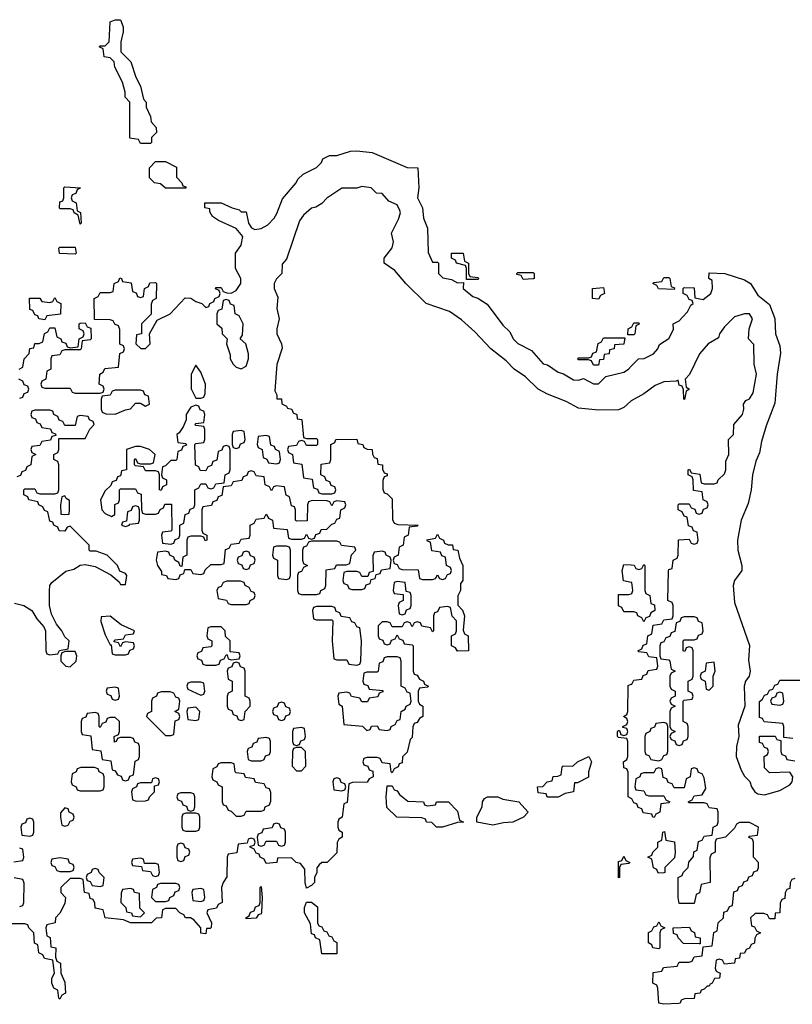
# Model space of a CAD drawing. Header units: inches. Extents: x 2559349 to 2678269, y 915212 to 1023331.
# Tile 29 of 48: x 2627570 to 2630640, y 940046 to 943958. Entities that reach past the tile are written whole.
import ezdxf

# ---------------------------------------------------------------- set-up
doc = ezdxf.new("R2010")
doc.units = ezdxf.units.IN
doc.header["$MEASUREMENT"] = 0
doc.layers.add('C6924', color=7, linetype='Continuous')
doc.layers.add('C6934', color=7, linetype='Continuous')

msp = doc.modelspace()

# ---------------------------------------------------------------- linework, layer by layer
at = {"layer": 'C6924', "color": 6}
for points in [[(2628050, 943466), (2628042, 943482), (2628007.3, 943487.3), (2628008, 943630), (2627988.7, 943650), (2627988.7, 943670), (2627979, 943710), (2627948, 943770), (2627946, 943790), (2627930, 943806), (2627906, 943810), (2627902, 943842), (2627886, 943850), (2627890, 943854), (2627910, 943854), (2627926, 943870), (2627929, 943950), (2627950, 943958), (2627970, 943958), (2627980.7, 943930), (2627981, 943910), (2627971.3, 943870), (2627972, 943830), (2628011.3, 943790), (2628031.3, 943730), (2628050, 943694), (2628062, 943642), (2628072, 943630), (2628072, 943610), (2628090, 943574), (2628092, 943552), (2628112, 943530), (2628114, 943510), (2628094, 943490), (2628094, 943470), (2628090, 943466)], [(2628150, 943288), (2628130, 943306), (2628106, 943310), (2628086, 943330), (2628086, 943370), (2628110, 943394), (2628150, 943394), (2628192.7, 943372.7), (2628192.7, 943332.7), (2628214, 943310), (2628218, 943298), (2628230, 943294), (2628230, 943288)], [(2627810, 943146), (2627802, 943182), (2627786, 943190), (2627782, 943202), (2627770, 943206), (2627730, 943206), (2627728, 943210), (2627730, 943234), (2627742, 943238), (2627746, 943250), (2627746, 943290), (2627750, 943294), (2627812, 943290), (2627798, 943282), (2627792.7, 943267.3), (2627778, 943262), (2627774, 943250), (2627778, 943238), (2627794, 943230), (2627798, 943198), (2627811.6, 943191.6), (2627814, 943150)], [(2627790, 943026), (2627728.4, 943028.4), (2627726, 943050), (2627730, 943054), (2627790, 943054), (2627794, 943030)], [(2629346, 942926), (2629346, 942970), (2629342, 942982), (2629306, 942990), (2629302, 943002), (2629286, 943010), (2629286, 943030), (2629332, 943030), (2629338, 942998), (2629354, 942990), (2629354, 942950), (2629358, 942938), (2629390, 942934), (2629394, 942930), (2629390, 942926)], [(2629570, 942926), (2629562, 942942), (2629546, 942946), (2629546, 942950), (2629550, 942954), (2629610, 942954), (2629614, 942950), (2629614, 942930), (2629610, 942928)], [(2629870, 942848), (2629846, 942850), (2629846, 942890), (2629890, 942894), (2629894, 942870), (2629878, 942862)], [(2627670, 942766), (2627646, 942770), (2627642, 942782), (2627630, 942786), (2627622, 942802), (2627610, 942806), (2627608.7, 942851.3), (2627650, 942852), (2627658, 942838), (2627690, 942834), (2627702, 942838), (2627710, 942854), (2627718, 942838), (2627734, 942830), (2627732, 942788), (2627678, 942782)], [(2628390, 942846), (2628378, 942842), (2628372.7, 942807.3), (2628358, 942802), (2628354, 942790), (2628354, 942750), (2628372.7, 942732.7), (2628374, 942710), (2628394, 942690), (2628392, 942670), (2628406, 942626), (2628406.8, 942610), (2628418, 942590), (2628430, 942578), (2628450, 942571.3), (2628470, 942582), (2628479, 942610), (2628479, 942630), (2628468, 942670), (2628446, 942690), (2628455.3, 942704.7), (2628458, 942750), (2628442, 942782), (2628426, 942790), (2628422, 942822), (2628407.3, 942827.3), (2628402, 942842)], [(2629850, 942586), (2629842, 942602), (2629830, 942606), (2629790, 942606), (2629786, 942610), (2629790, 942614), (2629830, 942614), (2629842, 942618), (2629847.3, 942632.7), (2629862, 942638), (2629868.4, 942671.6), (2629882, 942678), (2629890, 942694), (2629974, 942694), (2629971.1, 942668.9), (2629934, 942666), (2629932, 942650), (2629914, 942646), (2629912, 942630), (2629892.7, 942627.3), (2629890, 942608), (2629874, 942606), (2629870, 942586)], [(2628270, 942586), (2628251.3, 942550), (2628251.1, 942491.1), (2628270, 942454), (2628290, 942454), (2628302, 942458), (2628307.3, 942472.7), (2628308.7, 942510), (2628290, 942558)], [(2628050, 942486), (2627950, 942486), (2627938, 942482), (2627930, 942466), (2627898, 942462), (2627894, 942450), (2627894, 942410), (2627898, 942398), (2627912, 942392), (2627950, 942391), (2627990, 942407.3), (2628010, 942411.3), (2628030, 942434), (2628050, 942434), (2628070, 942422), (2628086, 942430), (2628082, 942462), (2628067.3, 942467.3), (2628062, 942482)], [(2628270, 942426), (2628250, 942418), (2628244.7, 942410), (2628232, 942390), (2628232, 942368), (2628219.6, 942340.4), (2628203.6, 942316.4), (2628194, 942310), (2628198, 942278), (2628230, 942274), (2628232.7, 942267.3), (2628218, 942262), (2628212.7, 942247.3), (2628198, 942242), (2628194, 942210), (2628190, 942206), (2628170, 942206), (2628150, 942186), (2628138, 942182), (2628134, 942150), (2628138, 942138), (2628154, 942130), (2628154, 942110), (2628138, 942102), (2628132.7, 942087.3), (2628126, 942090), (2628126, 942150), (2628122, 942162), (2628110, 942166), (2628070, 942166), (2628062, 942182), (2628030, 942186), (2628026, 942190), (2628026, 942210), (2628030, 942214), (2628038, 942198), (2628050, 942194), (2628090, 942194), (2628102, 942198), (2628108, 942230), (2628086, 942250), (2628050, 942262), (2628030, 942262), (2627994, 942250), (2627994, 942170), (2627974, 942166), (2627970, 942146), (2627958, 942142), (2627952.7, 942127.3), (2627938, 942122), (2627932.7, 942107.3), (2627910, 942086), (2627891, 942050), (2627896, 942010), (2627910, 941996), (2627935.3, 941984.7), (2627948, 941992), (2627948.7, 942031.3), (2627962, 942038), (2627966, 942050), (2627966, 942090), (2627970, 942094), (2628030, 942094), (2628038, 942078), (2628052.7, 942072.7), (2628054, 942010), (2628058, 941998), (2628070, 941994), (2628110, 941994), (2628122, 941998), (2628128, 942012), (2628142, 942018), (2628147.3, 942032.7), (2628172.7, 942032.7), (2628174, 941930), (2628170, 941926), (2628138, 941922), (2628134, 941910), (2628138, 941878), (2628170, 941874), (2628182, 941878), (2628187.3, 941892.7), (2628202, 941898), (2628206, 941910), (2628206, 941950), (2628222, 941958), (2628227.3, 941992.7), (2628242, 941998), (2628247.3, 942012.7), (2628262, 942018), (2628266, 942030), (2628266, 942090), (2628282, 942098), (2628290, 942114), (2628310, 942114), (2628318, 942098), (2628330, 942094), (2628342, 942098), (2628350, 942114), (2628382, 942118), (2628386, 942150), (2628402, 942158), (2628406, 942170), (2628406, 942250), (2628402, 942262), (2628390, 942266), (2628378, 942262), (2628372.7, 942247.3), (2628358, 942242), (2628352.7, 942207.3), (2628338, 942202), (2628332.7, 942187.3), (2628318, 942182), (2628310, 942166), (2628287.3, 942167.3), (2628282, 942182), (2628268.4, 942188.4), (2628266, 942270), (2628270, 942274), (2628302, 942278), (2628306, 942290), (2628306, 942330), (2628302, 942342), (2628270, 942346), (2628266, 942350), (2628270, 942354), (2628302, 942358), (2628306, 942390), (2628302, 942402), (2628287.3, 942407.3), (2628282, 942422)], [(2628450, 942326), (2628418, 942322), (2628414, 942310), (2628414, 942270), (2628418, 942258), (2628430, 942254), (2628442, 942258), (2628447.3, 942272.7), (2628462, 942278), (2628466, 942290), (2628462, 942322)], [(2628550, 942306), (2628518, 942302), (2628514, 942270), (2628518, 942258), (2628534, 942250), (2628538, 942218), (2628552, 942212), (2628558, 942198), (2628590, 942194), (2628602, 942198), (2628606, 942210), (2628602, 942242), (2628586, 942250), (2628582, 942262), (2628567.3, 942267.3), (2628562, 942302)], [(2628490, 942166), (2628478, 942162), (2628472.7, 942147.3), (2628458, 942142), (2628452.7, 942127.3), (2628418, 942122), (2628410, 942106), (2628378, 942102), (2628372.7, 942067.3), (2628358, 942062), (2628352.7, 942047.3), (2628338, 942042), (2628332.7, 942027.3), (2628298, 942022), (2628294, 942010), (2628294, 941930), (2628298, 941918), (2628314, 941910), (2628314, 941890), (2628307.3, 941887.3), (2628302, 941902), (2628290, 941906), (2628250, 941906), (2628238, 941902), (2628234, 941890), (2628234, 941830), (2628218, 941822), (2628214, 941786), (2628207.3, 941787.3), (2628202, 941802), (2628186, 941810), (2628182, 941822), (2628166, 941830), (2628162, 941842), (2628150, 941846), (2628118, 941842), (2628112, 941810), (2628118, 941790), (2628134, 941766), (2628134, 941754), (2628154, 941750), (2628158, 941738), (2628190, 941734), (2628202, 941738), (2628207.3, 941752.7), (2628222, 941758), (2628226, 941774), (2628250, 941774), (2628258, 941758), (2628290, 941754), (2628302, 941758), (2628307.3, 941772.7), (2628330, 941794), (2628370, 941794), (2628382, 941798), (2628387.3, 941852.7), (2628402, 941858), (2628410, 941874), (2628442, 941878), (2628450, 941894), (2628482, 941898), (2628486, 941910), (2628486, 941950), (2628502, 941958), (2628510, 941974), (2628542, 941978), (2628550, 941994), (2628558, 941978), (2628574, 941970), (2628578, 941938), (2628632.7, 941932.7), (2628638, 941898), (2628650, 941894), (2628690, 941894), (2628702, 941898), (2628710, 941914), (2628718, 941898), (2628730, 941894), (2628742, 941898), (2628747.3, 941912.7), (2628762, 941918), (2628767.3, 941932.7), (2628790, 941934), (2628810, 941954), (2628822, 941958), (2628830, 941974), (2628842, 941978), (2628846, 942010), (2628862, 942018), (2628866, 942030), (2628862, 942042), (2628830, 942046), (2628818, 942042), (2628810, 942026), (2628802, 942042), (2628790, 942046), (2628732.7, 942047.3), (2628718, 942042), (2628714, 942030), (2628712.7, 941967.3), (2628670, 941966), (2628666, 941970), (2628666, 942010), (2628662, 942022), (2628650, 942026), (2628642, 942062), (2628628.7, 942068.7), (2628622, 942102), (2628590, 942106), (2628578, 942102), (2628570, 942086), (2628562, 942102), (2628546, 942110), (2628542, 942142), (2628510, 942146), (2628502, 942162)], [(2627750, 942066), (2627738, 942062), (2627732, 942030), (2627734, 941994), (2627750, 941992), (2627766, 941994), (2627768, 942010), (2627767.3, 942047.3), (2627755.3, 942055.3)], [(2628030, 942026), (2628018, 942022), (2628012.7, 942007.3), (2627998, 942002), (2627994, 941966), (2627978, 941962), (2627974, 941950), (2627990, 941944.7), (2628006, 941950), (2628006, 941954), (2628042, 941958), (2628046, 941970), (2628046, 942010), (2628042, 942022)], [(2628630, 941866), (2628590, 941866), (2628578, 941862), (2628574, 941830), (2628578, 941818), (2628594, 941810), (2628594, 941750), (2628598, 941738), (2628630, 941734), (2628642, 941738), (2628646, 941750), (2628646, 941850), (2628642, 941862)], [(2628830, 941886), (2628730, 941886), (2628718, 941882), (2628710, 941866), (2628698, 941862), (2628694, 941850), (2628694, 941810), (2628698, 941798), (2628714, 941790), (2628698, 941782), (2628690, 941766), (2628678, 941762), (2628674, 941750), (2628674, 941690), (2628678, 941678), (2628690, 941674), (2628750, 941674), (2628762, 941678), (2628766, 941690), (2628782, 941698), (2628786, 941710), (2628787.3, 941772.7), (2628822, 941778), (2628828.4, 941791.6), (2628867.3, 941792.7), (2628882, 941798), (2628888, 941832), (2628906, 941850), (2628902, 941862), (2628848.4, 941868.4), (2628842, 941882)], [(2628470, 941846), (2628458, 941842), (2628452.7, 941827.3), (2628438, 941822), (2628434, 941810), (2628438, 941798), (2628452.7, 941792.7), (2628458, 941778), (2628470, 941774), (2628482, 941778), (2628487.3, 941792.7), (2628502, 941798), (2628506, 941810), (2628502, 941822), (2628487.3, 941827.3), (2628482, 941842)], [(2629010, 941846), (2628978, 941842), (2628972.7, 941827.3), (2628974, 941766), (2628958, 941762), (2628954, 941746), (2628930, 941746), (2628922, 941762), (2628910, 941766), (2628870, 941766), (2628858, 941762), (2628854, 941730), (2628858, 941718), (2628872.7, 941712.7), (2628878, 941698), (2628890, 941694), (2628930, 941694), (2628942, 941698), (2628947.3, 941712.7), (2628962, 941718), (2628966, 941734), (2628982, 941738), (2628986, 941754), (2629002, 941758), (2629007.3, 941772.7), (2629042, 941778), (2629046, 941810), (2629042, 941822), (2629026, 941830), (2629022, 941842)], [(2628447.3, 941727.3), (2628392.7, 941727.3), (2628378, 941722), (2628370, 941706), (2628358, 941702), (2628354, 941690), (2628358, 941658), (2628391.6, 941651.6), (2628398, 941638), (2628410, 941634), (2628470, 941634), (2628482, 941638), (2628486, 941650), (2628502, 941658), (2628506, 941670), (2628502, 941682), (2628490, 941686), (2628482, 941702), (2628466, 941710), (2628462, 941722)], [(2629070, 941726), (2629058, 941722), (2629054, 941690), (2629058, 941678), (2629094, 941674), (2629094, 941650), (2629078, 941642), (2629074, 941630), (2629078, 941598), (2629090, 941594), (2629102, 941598), (2629107.3, 941612.7), (2629122, 941618), (2629126, 941630), (2629126, 941670), (2629122, 941682), (2629106, 941686), (2629102, 941722)], [(2628810, 941626), (2628750, 941626), (2628738, 941622), (2628734, 941610), (2628738, 941578), (2628750, 941574), (2628810, 941574), (2628814, 941570), (2628812, 941490), (2628818, 941418), (2628830, 941414), (2628870, 941414), (2628878, 941398), (2628910, 941394), (2628922, 941398), (2628926, 941410), (2628928, 941490), (2628922, 941542), (2628910, 941546), (2628902, 941562), (2628890, 941566), (2628882, 941582), (2628847.3, 941587.3), (2628842, 941602), (2628827.3, 941607.3), (2628822, 941622)], [(2627930, 941588.7), (2627894, 941586), (2627892.7, 941567.3), (2627910, 941514), (2627930, 941474), (2627934, 941474), (2627938, 941438), (2627950, 941434), (2627990, 941434), (2628002, 941438), (2628007.3, 941452.7), (2628022, 941458), (2628026, 941470), (2628022, 941482), (2627990, 941486), (2627978, 941482), (2627970, 941466), (2627962, 941482), (2627946, 941486), (2627946, 941490), (2627950, 941494), (2627982, 941498), (2627990, 941514), (2628022, 941518), (2628026, 941530), (2627973.2, 941553.2)], [(2628370, 941546), (2628330, 941546), (2628318, 941542), (2628314, 941510), (2628318, 941498), (2628334, 941490), (2628334, 941470), (2628330, 941466), (2628298, 941462), (2628292.7, 941447.3), (2628278, 941442), (2628274, 941430), (2628278, 941418), (2628292.7, 941412.7), (2628298, 941398), (2628310, 941394), (2628350, 941394), (2628362, 941398), (2628367.3, 941412.7), (2628382, 941418), (2628390, 941434), (2628394, 941434), (2628398, 941418), (2628410, 941414), (2628442, 941418), (2628446, 941430), (2628442, 941442), (2628406, 941446), (2628406, 941490), (2628387.3, 941507.3), (2628386, 941530)], [(2627790, 941448), (2627752, 941448), (2627738, 941442), (2627734, 941430), (2627734, 941410), (2627754, 941390), (2627770, 941387.3), (2627794, 941410), (2627797.2, 941430)], [(2629070, 941426), (2629030, 941426), (2629018, 941422), (2629012.7, 941407.3), (2628998, 941402), (2628994, 941370), (2628990, 941366), (2628950, 941366), (2628938, 941362), (2628934, 941330), (2628938, 941318), (2628952.7, 941312.7), (2628958, 941298), (2629012.7, 941292.7), (2629012.7, 941287.3), (2628998, 941282), (2628992.7, 941267.3), (2628958, 941262), (2628951.6, 941248.4), (2628930, 941248), (2628922, 941262), (2628888.4, 941268.4), (2628882, 941282), (2628870, 941286), (2628838, 941282), (2628834, 941270), (2628838, 941238), (2628852, 941230), (2628858, 941158), (2628931.6, 941151.6), (2628950, 941134), (2628962, 941138), (2628968.4, 941151.6), (2628990, 941152), (2628998, 941138), (2629030, 941134), (2629042, 941138), (2629046, 941150), (2629062, 941158), (2629070, 941174), (2629082, 941178), (2629086, 941210), (2629102, 941218), (2629106, 941230), (2629122, 941238), (2629126, 941250), (2629122, 941282), (2629110, 941286), (2629102, 941302), (2629086, 941310), (2629086, 941410), (2629082, 941422)], [(2628430, 941406), (2628418, 941402), (2628412.7, 941387.3), (2628398, 941382), (2628394, 941370), (2628398, 941338), (2628414, 941330), (2628414, 941290), (2628398, 941282), (2628394, 941270), (2628394, 941230), (2628398, 941218), (2628412.7, 941212.7), (2628418, 941198), (2628432.7, 941192.7), (2628438, 941178), (2628450, 941174), (2628462, 941178), (2628466, 941210), (2628486, 941230), (2628486, 941250), (2628482, 941262), (2628466, 941270), (2628466, 941370), (2628462, 941382), (2628447.3, 941387.3), (2628442, 941402)], [(2627950, 941306), (2627918, 941302), (2627914, 941290), (2627918, 941278), (2627932.7, 941272.7), (2627938, 941258), (2627950, 941254), (2627962, 941258), (2627966, 941270), (2627962, 941302)], [(2628290, 941326), (2628250, 941326), (2628238, 941322), (2628234, 941310), (2628238, 941298), (2628290, 941274), (2628302, 941278), (2628306, 941290), (2628302, 941322)], [(2628167.3, 941287.3), (2628132.7, 941287.3), (2628118, 941282), (2628114, 941270), (2628098, 941262), (2628094, 941250), (2628094, 941210), (2628078, 941202), (2628074, 941190), (2628150, 941114), (2628170, 941114), (2628182, 941118), (2628188, 941172), (2628202, 941178), (2628206, 941190), (2628202, 941202), (2628186, 941210), (2628202, 941218), (2628206, 941250), (2628202, 941262), (2628190, 941266), (2628182, 941282)], [(2628610, 941246), (2628598, 941242), (2628592.7, 941227.3), (2628578, 941222), (2628574, 941210), (2628578, 941198), (2628592.7, 941192.7), (2628598, 941178), (2628610, 941174), (2628622, 941178), (2628627.3, 941192.7), (2628642, 941198), (2628646, 941210), (2628642, 941222), (2628627.3, 941227.3), (2628622, 941242)], [(2627870, 941206), (2627838, 941202), (2627832.7, 941187.3), (2627818, 941182), (2627814, 941170), (2627814, 941130), (2627818, 941118), (2627852.7, 941112.7), (2627858, 941058), (2627892.7, 941052.7), (2627898, 941018), (2627932.7, 941012.7), (2627938, 940978), (2627950, 940974), (2627958, 940958), (2627972.7, 940952.7), (2627978, 940938), (2627990, 940934), (2628002, 940938), (2628007.3, 940952.7), (2628022, 940958), (2628028.4, 941011.6), (2628042, 941018), (2628046, 941030), (2628046, 941070), (2628042, 941082), (2628027.3, 941087.3), (2628022, 941102), (2628010, 941106), (2627970, 941106), (2627958, 941102), (2627954, 941090), (2627947.3, 941087.3), (2627946, 941110), (2627962, 941118), (2627966, 941130), (2627966, 941170), (2627950, 941186), (2627930, 941186), (2627918, 941182), (2627912.7, 941167.3), (2627898, 941162), (2627890, 941146), (2627886, 941150), (2627886, 941190), (2627882, 941202)], [(2628270, 941226), (2628238, 941222), (2628234, 941210), (2628238, 941178), (2628270, 941174), (2628282, 941178), (2628286, 941210)], [(2628690, 941146), (2628658, 941142), (2628654, 941130), (2628654, 941090), (2628658, 941078), (2628670, 941074), (2628682, 941078), (2628687.3, 941092.7), (2628702, 941098), (2628706, 941110), (2628702, 941142)], [(2628550, 941106), (2628518, 941102), (2628512.7, 941087.3), (2628498, 941082), (2628492.7, 941067.3), (2628478, 941062), (2628474, 941050), (2628478, 941018), (2628490, 941014), (2628530, 941014), (2628542, 941018), (2628547.3, 941032.7), (2628562, 941038), (2628566, 941050), (2628566, 941090), (2628562, 941102)], [(2628690, 941066), (2628670, 941066), (2628658, 941062), (2628654, 941050), (2628652.7, 940992.7), (2628670, 940974), (2628690, 940974), (2628707.3, 940992.7), (2628706, 941050)], [(2628410, 941006), (2628370, 941006), (2628358, 941002), (2628354, 940990), (2628338, 940982), (2628334, 940950), (2628338, 940938), (2628354, 940930), (2628358, 940918), (2628374, 940910), (2628374, 940850), (2628378, 940838), (2628390, 940834), (2628398, 940818), (2628410, 940814), (2628430, 940794), (2628450, 940794), (2628462, 940798), (2628470, 940814), (2628530, 940814), (2628542, 940818), (2628546, 940830), (2628562, 940838), (2628567.3, 940852.7), (2628567.3, 940887.3), (2628562, 940902), (2628550, 940906), (2628542, 940922), (2628507.3, 940927.3), (2628502, 940942), (2628467.3, 940947.3), (2628462, 940962), (2628430, 940966), (2628426, 940970), (2628422, 941002)], [(2629669.2, 940869.2), (2629666, 940870), (2629662, 940882), (2629630, 940886), (2629628, 940910), (2629648.4, 940911.6), (2629666, 940930), (2629686, 940934), (2629690, 940951.3), (2629708, 940952), (2629722, 940958), (2629726, 940990), (2629730, 940994), (2629767.3, 940992.7), (2629786, 941010), (2629831.3, 941030), (2629842, 941010), (2629830.7, 940969.3), (2629830, 940949), (2629786, 940926), (2629774, 940926), (2629770.4, 940889.6), (2629736.9, 940883.1), (2629710, 940869.5)], [(2627867.3, 940987.3), (2627812.7, 940987.3), (2627798, 940982), (2627794, 940970), (2627778, 940962), (2627774, 940930), (2627778, 940918), (2627794, 940910), (2627798, 940898), (2627810, 940894), (2627890, 940894), (2627902, 940898), (2627906, 940910), (2627906, 940950), (2627902, 940962), (2627886, 940970), (2627882, 940982)], [(2628110, 940946), (2628098, 940942), (2628094, 940926), (2628050, 940926), (2628038, 940922), (2628034, 940910), (2628018, 940902), (2628014, 940890), (2628018, 940858), (2628032.7, 940852.7), (2628070, 940854), (2628082, 940858), (2628086, 940870), (2628106, 940890), (2628106, 940914), (2628122, 940918), (2628126, 940930), (2628122, 940942)], [(2628830, 940946), (2628818, 940942), (2628814, 940930), (2628818, 940898), (2628850, 940894), (2628862, 940898), (2628866, 940910), (2628862, 940922), (2628847.3, 940927.3), (2628842, 940942)], [(2628250, 940886), (2628210, 940886), (2628198, 940882), (2628194, 940870), (2628198, 940858), (2628212.7, 940852.7), (2628218, 940838), (2628232.7, 940832.7), (2628238, 940818), (2628250, 940814), (2628262, 940818), (2628266, 940830), (2628266, 940870), (2628262, 940882)], [(2629190, 940834), (2629222, 940838), (2629226, 940850), (2629274, 940850), (2629310, 940814), (2629318, 940778), (2629334, 940770), (2629310, 940769), (2629250, 940749.7), (2629226, 940750), (2629208, 940768), (2629186, 940770), (2629182, 940782), (2629167.3, 940787.3), (2629069.1, 940789.1), (2629028.4, 940828.4), (2629026, 940870), (2629030, 940914), (2629050, 940914), (2629058, 940898), (2629070, 940894), (2629079.6, 940879.6), (2629112.7, 940852.7), (2629174, 940850), (2629178, 940838)], [(2629450, 940757.2), (2629386, 940770), (2629386, 940790), (2629408, 940830), (2629408.9, 940851.1), (2629416.4, 940863.6), (2629429.5, 940870.5), (2629470, 940870.4), (2629490, 940861), (2629554, 940850), (2629591, 940810), (2629572, 940790), (2629530, 940769.7), (2629492.7, 940767.3)], [(2627750, 940826), (2627732.7, 940807.3), (2627732, 940790), (2627738, 940758), (2627750, 940754), (2627762, 940758), (2627770, 940774), (2627782, 940778), (2627786, 940790), (2627782, 940802), (2627766, 940810), (2627762, 940822)], [(2628270, 940806), (2628230, 940806), (2628218, 940802), (2628214, 940790), (2628214, 940750), (2628218, 940738), (2628230, 940734), (2628270, 940734), (2628282, 940738), (2628286, 940750), (2628286, 940790), (2628282, 940802)], [(2627610, 940786), (2627598, 940782), (2627592.7, 940767.3), (2627578, 940762), (2627574, 940750), (2627578, 940718), (2627610, 940714), (2627622, 940718), (2627626, 940730), (2627626, 940770), (2627622, 940782)], [(2628590, 940766), (2628578, 940762), (2628572.7, 940747.3), (2628538, 940742), (2628532.7, 940727.3), (2628518, 940722), (2628514, 940710), (2628518, 940678), (2628530, 940674), (2628542, 940678), (2628550, 940694), (2628590, 940694), (2628598, 940678), (2628610, 940674), (2628622, 940678), (2628626, 940690), (2628626, 940730), (2628622, 940742), (2628607.3, 940747.3), (2628602, 940762)], [(2628210, 940686), (2628198, 940682), (2628194, 940670), (2628194, 940630), (2628198, 940618), (2628210, 940614), (2628222, 940618), (2628227.3, 940632.7), (2628242, 940638), (2628246, 940650), (2628242, 940662), (2628227.3, 940667.3), (2628222, 940682)], [(2627730, 940628), (2627698, 940622), (2627694, 940610), (2627698, 940598), (2627710, 940594), (2627718, 940578), (2627730, 940574), (2627770, 940574), (2627782, 940578), (2627786, 940590), (2627782, 940602), (2627767.3, 940607.3), (2627762, 940622)], [(2628050, 940626), (2628018, 940622), (2628014, 940610), (2628018, 940598), (2628054, 940594), (2628058, 940578), (2628090, 940574), (2628098, 940558), (2628110, 940554), (2628122, 940558), (2628126, 940570), (2628122, 940602), (2628110, 940606), (2628066, 940606), (2628062, 940622)], [(2629950, 940548.7), (2629950, 940614), (2629962, 940618), (2629970, 940634), (2629978, 940618), (2629994, 940610), (2629990, 940606), (2629958, 940602), (2629954, 940590), (2629954, 940550)], [(2627870, 940586), (2627858, 940582), (2627854, 940570), (2627838, 940562), (2627834, 940550), (2627838, 940538), (2627850, 940534), (2627858, 940518), (2627890, 940514), (2627902, 940518), (2627906, 940550), (2627886, 940570), (2627882, 940582)], [(2628190, 940526), (2628130, 940526), (2628118, 940522), (2628114, 940510), (2628098, 940502), (2628094, 940470), (2628110, 940454), (2628150, 940454), (2628162, 940458), (2628166, 940470), (2628182, 940478), (2628187.3, 940492.7), (2628202, 940498), (2628206, 940510), (2628202, 940522)], [(2628010, 940506), (2627978, 940502), (2627972.7, 940487.3), (2627972, 940450), (2627992, 940430), (2627994, 940414), (2628014, 940410), (2628018, 940398), (2628050, 940394), (2628066, 940410), (2628048, 940428), (2628046, 940486), (2628026, 940490), (2628022, 940502)], [(2628290, 940506), (2628258, 940502), (2628254, 940490), (2628258, 940458), (2628290, 940454), (2628302, 940458), (2628306, 940470), (2628302, 940502)], [(2628470, 940386), (2628468, 940390), (2628482, 940398), (2628487.3, 940412.7), (2628502, 940418), (2628507.3, 940432.7), (2628522, 940438), (2628526, 940450), (2628526, 940510), (2628530, 940514), (2628534, 940470), (2628531.3, 940411.3), (2628530, 940406), (2628518, 940402), (2628510, 940388.7)], [(2628770, 940246), (2628762, 940302), (2628746, 940310), (2628742, 940322), (2628730, 940326), (2628726, 940366), (2628701.2, 940410), (2628701.2, 940430), (2628710, 940451.3), (2628730, 940452), (2628752.7, 940432.7), (2628754, 940370), (2628758, 940358), (2628770, 940354), (2628778, 940338), (2628790, 940334), (2628798, 940318), (2628810, 940314), (2628818, 940298), (2628830, 940291.3), (2628830, 940246)]]:
    msp.add_lwpolyline(points, close=True, dxfattribs=at)
for points in [[(2627568, 942570), (2627582, 942578), (2627588, 942610), (2627608, 942632), (2627610, 942652), (2627626, 942654), (2627630, 942671.3), (2627648, 942672), (2627662, 942678), (2627668.7, 942711.3), (2627682, 942718), (2627690, 942734), (2627710, 942734), (2627718, 942698), (2627734, 942690), (2627738, 942678), (2627752.7, 942672.7), (2627758, 942658), (2627770, 942654), (2627802, 942658), (2627806, 942690), (2627822, 942698), (2627826, 942710), (2627822, 942722), (2627806, 942730), (2627806, 942750), (2627810, 942752), (2627830, 942754), (2627838, 942738), (2627852.7, 942732.7), (2627854, 942690), (2627850, 942686), (2627818, 942682), (2627814, 942650), (2627810, 942646), (2627750, 942646), (2627738, 942642), (2627730, 942626), (2627698, 942622), (2627694, 942610), (2627694, 942570), (2627678, 942562), (2627674, 942530), (2627658, 942522), (2627654, 942510), (2627658, 942498), (2627670, 942494), (2627770, 942494), (2627778, 942478), (2627790, 942474), (2627890, 942474), (2627902, 942478), (2627906, 942490), (2627902, 942502), (2627886, 942510), (2627888, 942550), (2627902, 942558), (2627908.4, 942571.6), (2627962, 942578), (2627968.4, 942631.6), (2627982, 942638), (2627986, 942650), (2627982, 942662), (2627968.4, 942668.4), (2627967.3, 942727.3), (2627962, 942742), (2627948, 942748), (2627942, 942762), (2627930, 942766), (2627867.3, 942767.3), (2627866, 942850), (2627882, 942858), (2627890, 942874), (2627930, 942874), (2627942, 942878), (2627946, 942910), (2627962, 942918), (2627967.3, 942932.7), (2627974, 942930), (2627978, 942918), (2628012.7, 942912.7), (2628018, 942878), (2628032.7, 942872.7), (2628038, 942858), (2628050, 942854), (2628062, 942858), (2628066, 942890), (2628082, 942898), (2628087.3, 942912.7), (2628110, 942914), (2628114, 942910), (2628112, 942850), (2628098, 942842), (2628092.7, 942827.3), (2628092, 942788), (2628054, 942750), (2628054, 942710), (2628034, 942706), (2628032, 942670), (2628051.6, 942651.6), (2628070, 942651.3), (2628088.7, 942670), (2628086, 942710), (2628116.4, 942763.6), (2628168, 942790), (2628227.3, 942852.7), (2628250, 942852), (2628270, 942838), (2628294, 942830), (2628310, 942814), (2628322, 942818), (2628326, 942830), (2628342, 942838), (2628346, 942850), (2628362, 942858), (2628366, 942870), (2628362, 942882), (2628348.4, 942888.4), (2628350, 942894), (2628370, 942894), (2628378, 942878), (2628392.7, 942872.7), (2628410, 942872), (2628430, 942882), (2628449.3, 942910), (2628449.3, 942930), (2628428, 942970), (2628428, 943030), (2628450, 943062), (2628456.5, 943096.5), (2628430, 943128.7), (2628360.4, 943160.4), (2628336.4, 943176.4), (2628326, 943194), (2628326, 943206), (2628306, 943210), (2628306, 943230), (2628370.9, 943230.9), (2628414, 943210), (2628442, 943202), (2628450, 943194), (2628470, 943194), (2628478.8, 943150), (2628490.5, 943130.5), (2628504.1, 943124.1), (2628530, 943128.2), (2628556.4, 943143.6), (2628581.6, 943170), (2628592.3, 943187.7), (2628613.8, 943246.2), (2628669, 943310), (2628675.5, 943324.5), (2628696, 943344), (2628750, 943371.3), (2628768.7, 943390), (2628774.6, 943405.4), (2628801.2, 943418.8), (2628830, 943418.8), (2628884.7, 943435.3), (2628910, 943437.3), (2628970.6, 943430.6), (2629110, 943371.3), (2629152, 943370), (2629156, 943290), (2629150.8, 943250), (2629170.8, 943210), (2629174, 943170), (2629191, 943130), (2629192.7, 943032.7), (2629210, 942994), (2629230, 942994), (2629234, 942990), (2629234, 942950), (2629252, 942932), (2629286.4, 942926.4), (2629310, 942912), (2629334, 942914), (2629332, 942890), (2629370, 942858), (2629391, 942851), (2629427.5, 942827.5), (2629490, 942744.7), (2629517.3, 942717.3), (2629531.3, 942690), (2629550, 942671.3), (2629604, 942644), (2629650, 942591.3), (2629666.8, 942586.8), (2629710, 942558), (2629730.8, 942550.8), (2629770, 942526.8), (2629790, 942526), (2629810, 942532), (2629850, 942511.3), (2629870, 942511.3), (2629899.3, 942540.7), (2629970, 942558), (2629989.2, 942570), (2630000, 942581)], [(2630000, 942443.5), (2629997.8, 942442.3), (2629970, 942416.9), (2629950, 942408), (2629870, 942406), (2629790, 942415.1), (2629741.4, 942441.4), (2629667.6, 942470), (2629629.8, 942490), (2629579.5, 942539.5), (2629534.7, 942570), (2629502.4, 942602.4), (2629441.7, 942650), (2629378.3, 942718.3), (2629325.1, 942765.1), (2629278.5, 942798.5), (2629184.7, 942830), (2629103.9, 942910), (2629061, 942961), (2629018, 942990), (2629018, 943010), (2629050, 943052), (2629055.1, 943075.1), (2629048, 943110), (2629074.8, 943165.2), (2629082.7, 943190), (2629080.2, 943200.2), (2629070, 943222), (2629037.2, 943237.2), (2629010, 943268), (2628988.4, 943268.4), (2628966, 943290), (2628930, 943295.3), (2628910, 943288), (2628850, 943289), (2628790, 943248.7), (2628770, 943228), (2628746.8, 943213.2), (2628730, 943209.2), (2628698, 943182), (2628681.8, 943158.2), (2628630, 943006), (2628612.7, 942987.3), (2628611.3, 942950), (2628590, 942928), (2628581, 942910), (2628581, 942890), (2628595.3, 942855.3), (2628591.3, 942810), (2628601, 942770), (2628591.3, 942730), (2628591.3, 942710), (2628610.6, 942670.6), (2628612.8, 942652.8), (2628591.8, 942588.2), (2628583.6, 942483.6), (2628592, 942468), (2628592, 942452), (2628610, 942451), (2628611.1, 942431.1), (2628630, 942422), (2628634.4, 942414.4), (2628650.8, 942410), (2628656, 942396), (2628671, 942390), (2628672, 942372), (2628691, 942370), (2628698, 942298), (2628710, 942294), (2628750, 942294), (2628754, 942290), (2628754, 942270), (2628750, 942266), (2628710, 942266), (2628702, 942282), (2628690, 942286), (2628678, 942282), (2628670, 942266), (2628638, 942262), (2628634, 942250), (2628638, 942238), (2628654, 942230), (2628658, 942198), (2628691.6, 942191.6), (2628698, 942138), (2628732.7, 942132.7), (2628738, 942098), (2628752.7, 942092.7), (2628758, 942078), (2628770, 942074), (2628810, 942074), (2628822, 942078), (2628826, 942090), (2628822, 942102), (2628807.3, 942107.3), (2628802, 942122), (2628787.3, 942127.3), (2628782, 942142), (2628766, 942150), (2628768, 942192), (2628802, 942198), (2628806, 942210), (2628806, 942270), (2628822, 942278), (2628826, 942290), (2628910, 942290.8), (2628914, 942274), (2628934, 942270), (2628938, 942258), (2628951.3, 942251.3), (2628970.8, 942250), (2628971.3, 942231.3), (2628978, 942218), (2628990, 942214), (2628992.7, 942192.7), (2629011.3, 942190), (2629012, 942172), (2629018, 942158), (2629030, 942154), (2629030, 942146), (2629018, 942142), (2629012.7, 942127.3), (2629012.7, 942092.7), (2629018, 942078), (2629030, 942074), (2629050, 942054), (2629052, 941972), (2629058, 941958), (2629072.7, 941952.7), (2629154, 941950), (2629150, 941946), (2629118, 941942), (2629114, 941910), (2629098, 941902), (2629094, 941870), (2629078, 941862), (2629074, 941830), (2629058, 941822), (2629054, 941810), (2629058, 941798), (2629070, 941794), (2629078, 941778), (2629090, 941774), (2629152.7, 941772.7), (2629158, 941738), (2629170, 941734), (2629210, 941734), (2629222, 941738), (2629230, 941752), (2629238, 941738), (2629250, 941734), (2629262, 941738), (2629270, 941754), (2629282, 941758), (2629286, 941770), (2629282, 941782), (2629266, 941790), (2629262, 941822), (2629247.3, 941827.3), (2629242, 941842), (2629207.3, 941847.3), (2629202, 941882), (2629190, 941886), (2629188, 941892), (2629222, 941898), (2629230, 941914), (2629238, 941898), (2629254, 941890), (2629258, 941878), (2629272, 941872), (2629290, 941871.3), (2629292.7, 941852.7), (2629310.7, 941850), (2629318, 941818), (2629330.6, 941789.4), (2629330.6, 941730), (2629322, 941718), (2629322, 941690), (2629311.6, 941668.4), (2629311.6, 941631.6), (2629330, 941612), (2629338, 941590), (2629332.7, 941532.7), (2629338, 941518), (2629352, 941510), (2629354, 941450), (2629310, 941448.7), (2629302, 941462), (2629286, 941470), (2629286, 941510), (2629302, 941518), (2629306, 941530), (2629306, 941570), (2629288.4, 941588.4), (2629282, 941622), (2629270, 941626), (2629238, 941622), (2629230, 941606), (2629218, 941602), (2629214, 941590), (2629214, 941530), (2629210, 941526), (2629202, 941542), (2629168.4, 941548.4), (2629162, 941562), (2629150, 941566), (2629138, 941562), (2629130, 941546), (2629122, 941562), (2629110, 941566), (2629098, 941562), (2629090, 941546), (2629050, 941546), (2629042, 941562), (2629030, 941566), (2629010, 941566), (2628994, 941550), (2628994, 941510), (2628998, 941498), (2629012.7, 941492.7), (2629018, 941478), (2629030, 941474), (2629042, 941478), (2629047.3, 941492.7), (2629062, 941498), (2629070, 941514), (2629078, 941498), (2629092.7, 941492.7), (2629098, 941478), (2629130, 941474), (2629134, 941470), (2629134, 941370), (2629138, 941358), (2629150, 941354), (2629158, 941338), (2629174, 941330), (2629178, 941318), (2629194, 941310), (2629190, 941306), (2629158, 941302), (2629154, 941290), (2629154, 941250), (2629158, 941238), (2629172, 941230), (2629171.3, 941190), (2629158, 941182), (2629150, 941166), (2629138, 941162), (2629132, 941148), (2629130, 941106), (2629122, 941098), (2629110, 941048), (2629091.3, 941028.7), (2629090, 941006), (2629078, 941002), (2629074, 940990), (2629058, 940982), (2629050, 940966), (2629046, 940970), (2629042, 941002), (2629010, 941006), (2629002, 941022), (2628990, 941026), (2628950, 941026), (2628938, 941022), (2628934, 941010), (2628938, 940998), (2628952.7, 940992.7), (2628958, 940978), (2628972.7, 940972.7), (2628974, 940950), (2628958, 940942), (2628951.1, 940928.9), (2628892.7, 940927.3), (2628878, 940922), (2628871.6, 940848.4), (2628858, 940842), (2628852, 940790), (2628838, 940782), (2628834, 940770), (2628834, 940750), (2628838, 940738), (2628852, 940730), (2628852, 940710), (2628838, 940702), (2628831.6, 940688.4), (2628830, 940648), (2628792, 940610), (2628771.1, 940608.9), (2628759.6, 940600.4), (2628751.3, 940588.7), (2628750.9, 940569.1), (2628742, 940550), (2628742, 940530), (2628730, 940518), (2628710, 940508), (2628704.5, 940530), (2628703.1, 940583.1), (2628685.2, 940605.2), (2628668, 940610), (2628650, 940628), (2628594, 940626), (2628592, 940610), (2628550, 940606), (2628542, 940622), (2628526, 940630), (2628522, 940642), (2628510, 940646), (2628502, 940662), (2628486, 940670), (2628486, 940674), (2628502, 940678), (2628506, 940690), (2628502, 940702), (2628490, 940706), (2628478, 940702), (2628474, 940686), (2628438, 940682), (2628432.7, 940647.3), (2628398, 940642), (2628394, 940630), (2628392.7, 940552.7), (2628378, 940530), (2628372, 940510), (2628374, 940450), (2628358, 940442), (2628351.6, 940428.4), (2628318, 940422), (2628314, 940410), (2628332, 940370), (2628331.3, 940351.3), (2628327.3, 940347.3), (2628312.7, 940347.3), (2628310, 940326), (2628290, 940328), (2628289.2, 940349.2), (2628262, 940382), (2628249.3, 940389.3), (2628228.7, 940390), (2628222, 940402), (2628206, 940410), (2628190, 940426), (2628150, 940426), (2628138, 940422), (2628134, 940390), (2628112, 940388), (2628094, 940370), (2628010, 940369.4), (2627982, 940382), (2627910, 940389.4), (2627902, 940422), (2627870, 940428), (2627868.4, 940448.4), (2627862, 940462), (2627850, 940466), (2627846, 940486), (2627828, 940490), (2627822, 940542), (2627810, 940546), (2627770, 940546), (2627734, 940510), (2627734, 940490), (2627752, 940470), (2627750, 940446), (2627730, 940408), (2627712, 940390), (2627710.9, 940369.1), (2627678, 940362), (2627674, 940350), (2627678, 940318), (2627691.1, 940311.1), (2627694, 940274), (2627714, 940270), (2627712.7, 940232.7), (2627718, 940218), (2627732, 940210), (2627734, 940170), (2627750, 940134), (2627752, 940090), (2627738, 940082), (2627730, 940066), (2627726, 940070), (2627722, 940102), (2627706, 940110), (2627698, 940130), (2627698, 940150), (2627708, 940170), (2627702, 940222), (2627668.4, 940228.4), (2627662, 940242), (2627646, 940250), (2627642, 940282), (2627628.4, 940288.4), (2627626, 940330), (2627606, 940350), (2627602, 940362), (2627590, 940366), (2627490, 940366)], [(2630000, 942706), (2629986, 942706), (2629988, 942730), (2630000, 942736.9)], [(2627570, 942454), (2627582, 942458), (2627587.3, 942472.7), (2627602, 942478), (2627606, 942490), (2627602, 942502), (2627587.3, 942507.3), (2627582, 942522), (2627566, 942530)], [(2627550, 941640.4), (2627586, 941630), (2627618.8, 941610), (2627638, 941578), (2627665.4, 941545.4), (2627672, 941530), (2627674, 941450), (2627678, 941438), (2627690, 941434), (2627722, 941438), (2627728.4, 941451.6), (2627762, 941458), (2627766, 941490), (2627750, 941506), (2627738, 941530), (2627716.5, 941556.5), (2627696.5, 941596.5), (2627688.7, 941630), (2627688.9, 941688.9), (2627689.2, 941710), (2627698, 941722), (2627753.2, 941766.8), (2627784.7, 941775.3), (2627810, 941791.3), (2627830, 941794), (2627870, 941786), (2627932, 941752), (2627964.7, 941724.7), (2627970, 941714), (2627990, 941714), (2627995.3, 941750), (2627990, 941758), (2627967.3, 941767.3), (2627958, 941790), (2627918, 941830), (2627874, 941846), (2627850, 941846), (2627846, 941850), (2627846, 941870), (2627770, 941946), (2627758, 941942), (2627750, 941926), (2627727.3, 941927.3), (2627722, 941942), (2627706, 941950), (2627702, 941962), (2627690, 941966), (2627682, 942002), (2627668, 942008), (2627662, 942022), (2627646, 942030), (2627642, 942042), (2627606, 942050), (2627602, 942062), (2627586, 942070), (2627586, 942090), (2627590, 942094), (2627630, 942094), (2627638, 942078), (2627650, 942074), (2627710, 942074), (2627722, 942078), (2627726, 942090), (2627726, 942190), (2627722, 942202), (2627706, 942210), (2627706, 942230), (2627722, 942238), (2627726, 942250), (2627726, 942294), (2627830, 942294), (2627848.4, 942331.6), (2627866, 942350), (2627862, 942362), (2627848, 942368), (2627842, 942382), (2627810, 942386), (2627798, 942382), (2627790, 942346), (2627750, 942346), (2627742, 942362), (2627727.3, 942367.3), (2627722, 942382), (2627706, 942390), (2627702, 942402), (2627690, 942406), (2627630, 942406), (2627618, 942402), (2627614, 942390), (2627618, 942378), (2627632.7, 942372.7), (2627638, 942358), (2627652, 942352), (2627658, 942338), (2627692, 942332), (2627698, 942318), (2627712.7, 942312.7), (2627714, 942306), (2627698, 942302), (2627692, 942288), (2627658, 942282), (2627650, 942266), (2627618, 942262), (2627614, 942250), (2627618, 942238), (2627634, 942230), (2627618, 942222), (2627614, 942190), (2627598, 942182), (2627592.7, 942167.3), (2627578, 942162), (2627572.7, 942147.3), (2627558, 942142)], [(2630000, 941722.4), (2629968.7, 941728.7), (2629964, 941770), (2629970, 941794), (2630000, 941792.1)], [(2630000, 941606), (2629970, 941606), (2629962, 941622), (2629948.9, 941628.9), (2629950, 941674), (2629990, 941674), (2630000, 941677.3)], [(2630000, 940863.1), (2629988, 940870), (2629988, 940968), (2629982, 940982), (2629970, 940986), (2629968.7, 941010), (2629982, 941018), (2629986, 941030), (2629986, 941090), (2629982, 941102), (2629950, 941106), (2629946, 941110), (2629946, 941130), (2629950, 941134), (2629954, 941134), (2629958, 941118), (2629970, 941114), (2629982, 941118), (2629986, 941130), (2629982, 941142), (2629966, 941146), (2629966, 941150), (2629982, 941158), (2629986, 941170), (2629982, 941182), (2629969, 941190), (2629982, 941198), (2629986, 941210), (2629987.3, 941312.7), (2630000, 941317.3)], [(2627547.3, 940612.7), (2627582, 940618), (2627586, 940630), (2627582, 940662), (2627570, 940666)], [(2627570, 940434), (2627582, 940438), (2627586, 940450), (2627587.3, 940527.3), (2627582, 940542), (2627548.4, 940548.4)]]:
    msp.add_lwpolyline(points, dxfattribs=at)
at = {"layer": 'C6934', "color": 6}
for points in [[(2630000, 942581), (2630029.2, 942610.8), (2630051.3, 942611.3), (2630089, 942630), (2630105.2, 942650), (2630112.3, 942667.7), (2630150, 942691.3), (2630167.3, 942727.3), (2630166, 942750), (2630190, 942762), (2630204, 942776), (2630223.1, 942796.9), (2630236.4, 942823.6), (2630246, 942830), (2630242, 942842), (2630230, 942846), (2630222, 942862), (2630206, 942870), (2630206, 942890), (2630210, 942894), (2630250, 942892), (2630252.7, 942852.7), (2630286.4, 942846.4), (2630316, 942870), (2630322.7, 942890), (2630322, 942922), (2630308, 942930), (2630310, 942952), (2630372, 942950), (2630450, 942924.6), (2630474, 942910), (2630503.4, 942863.4), (2630550, 942826), (2630570, 942771), (2630573.7, 942710), (2630590, 942662.8), (2630593.4, 942633.4), (2630579.3, 942550), (2630570, 942434), (2630535.6, 942344.4), (2630517.4, 942282.6), (2630510, 942237.2), (2630495.5, 942204.5), (2630482, 942150), (2630477, 942090), (2630464.7, 942035.3), (2630436.3, 941970), (2630422, 941890), (2630424, 941850), (2630438.8, 941790), (2630438.8, 941770), (2630410.5, 941729.5), (2630404.4, 941710), (2630410, 941642), (2630470, 941472), (2630466.2, 941413.8), (2630472.4, 941370), (2630468, 941350), (2630454.4, 941330), (2630448.5, 941310), (2630450.8, 941230), (2630425.1, 941154.9), (2630428, 941110), (2630418, 941070), (2630417.1, 941030), (2630436.3, 940976.3), (2630450, 940952), (2630471.3, 940931.3), (2630478, 940910), (2630491.3, 940890), (2630502.5, 940882.5), (2630530, 940878.8), (2630590, 940896), (2630630, 940918), (2630639, 940930), (2630642, 940950), (2630630, 940968), (2630550, 940966), (2630530, 940986), (2630528, 941030), (2630542, 941038), (2630546, 941050), (2630542, 941062), (2630530, 941066), (2630522, 941082), (2630510, 941086), (2630510, 941112), (2630572, 941112), (2630578, 941098), (2630594, 941094), (2630594, 941050), (2630598, 941038), (2630612.7, 941032.7), (2630618, 941018), (2630650, 941014)], [(2630000, 941317.3), (2630002, 941318), (2630010, 941334), (2630042, 941338), (2630047.3, 941352.7), (2630062, 941358), (2630067.3, 941372.7), (2630102, 941378), (2630106, 941390), (2630102, 941422), (2630070, 941426), (2630062, 941442), (2630030, 941446), (2630026, 941450), (2630042, 941458), (2630047.3, 941472.7), (2630062, 941478), (2630066, 941510), (2630082, 941518), (2630087.3, 941552.7), (2630122, 941558), (2630130, 941574), (2630162, 941578), (2630166, 941590), (2630166, 941630), (2630162, 941642), (2630146, 941650), (2630148.4, 941768.4), (2630150, 941774), (2630162, 941778), (2630166, 941810), (2630182, 941818), (2630186, 941830), (2630188.4, 941891.6), (2630230, 941894), (2630238, 941878), (2630250, 941874), (2630262, 941878), (2630266, 941890), (2630262, 941922), (2630247.3, 941927.3), (2630242, 941942), (2630227.3, 941947.3), (2630222, 941982), (2630210, 941986), (2630202, 942002), (2630186, 942010), (2630186, 942030), (2630190, 942034), (2630230, 942034), (2630238, 942018), (2630252.7, 942012.7), (2630258, 941998), (2630270, 941994), (2630282, 941998), (2630287.3, 942012.7), (2630302, 942018), (2630306, 942030), (2630302, 942042), (2630286, 942050), (2630282, 942082), (2630247.3, 942087.3), (2630246, 942130), (2630242, 942142), (2630226, 942150), (2630226, 942170), (2630232, 942172), (2630238, 942158), (2630272, 942152), (2630278, 942118), (2630290, 942114), (2630330, 942114), (2630342, 942118), (2630346, 942130), (2630370, 942154), (2630375.3, 942170), (2630376.4, 942203.6), (2630388, 942230), (2630386, 942290), (2630406, 942310), (2630408, 942350), (2630442, 942390), (2630448, 942410), (2630446, 942430), (2630455.3, 942444.7), (2630470, 942452), (2630484.7, 942475.3), (2630497.2, 942550), (2630488, 942590), (2630487.3, 942667.3), (2630466, 942690), (2630468.7, 942730), (2630481.2, 942770), (2630470, 942788.7), (2630450, 942789.2), (2630410, 942777.2), (2630370, 942738), (2630351.3, 942710), (2630346.4, 942693.6), (2630306, 942670), (2630271.3, 942630), (2630232, 942548), (2630214, 942530), (2630218, 942498), (2630232, 942490), (2630218, 942482), (2630211.6, 942448.4), (2630209, 942450), (2630207.3, 942487.3), (2630202, 942502), (2630190, 942506), (2630186, 942526), (2630178, 942522), (2630130, 942519.7), (2630095.2, 942504.8), (2630050, 942471.3), (2630000, 942443.5)], [(2630000, 942736.9), (2630002, 942738), (2630010, 942754), (2630030, 942754), (2630032, 942748), (2630018, 942742), (2630014, 942710), (2630010, 942706), (2630000, 942706)], [(2630000, 941792.1), (2630011.3, 941791.3), (2630018, 941778), (2630030, 941774), (2630042, 941778), (2630050, 941794), (2630054, 941790), (2630054, 941690), (2630058, 941678), (2630074, 941670), (2630078, 941638), (2630092.7, 941632.7), (2630094, 941610), (2630078, 941602), (2630072.7, 941587.3), (2630058, 941582), (2630050, 941566), (2630042, 941582), (2630026, 941590), (2630022, 941602), (2630010, 941606), (2630000, 941606)], [(2630000, 941677.3), (2630002, 941678), (2630006, 941690), (2630002, 941722), (2630000, 941722.4)], [(2630642, 941102), (2630606, 941106), (2630606, 941150), (2630602, 941162), (2630528.4, 941168.4), (2630522, 941182), (2630510, 941186), (2630509.2, 941249.2), (2630522, 941258), (2630530, 941274), (2630542, 941278), (2630550, 941294), (2630562, 941298), (2630570, 941314), (2630582, 941318), (2630590, 941334), (2630670, 941334)], [(2630650, 940546), (2630638, 940542), (2630631.3, 940528.7), (2630630, 940506), (2630618, 940502), (2630611.3, 940488.7), (2630610, 940466), (2630598, 940462), (2630592, 940448), (2630590.6, 940410), (2630572, 940408), (2630570, 940386), (2630550, 940386), (2630542, 940402), (2630527.3, 940407.3), (2630492.7, 940407.3), (2630474, 940390), (2630478, 940358), (2630490, 940354), (2630498, 940338), (2630514, 940330), (2630498, 940322), (2630491.3, 940308.7), (2630490, 940289), (2630476.9, 940283.1), (2630470, 940269), (2630456.9, 940263.1), (2630450, 940248.7), (2630432.7, 940247.3), (2630430, 940228.7), (2630412.7, 940227.3), (2630410, 940209), (2630370, 940206), (2630362, 940222), (2630350, 940226), (2630338, 940222), (2630334, 940190), (2630338, 940178), (2630354, 940170), (2630350.8, 940150), (2630331.1, 940148.9), (2630322, 940130), (2630313.7, 940126.3), (2630310, 940118), (2630302, 940118), (2630290, 940106), (2630278, 940102), (2630274, 940090), (2630252.7, 940087.3), (2630250, 940069.4), (2630211.6, 940068.4), (2630198, 940062), (2630194, 940050), (2630189, 940049), (2630130, 940046), (2630109, 940050), (2630106, 940110), (2630102, 940122), (2630086, 940130), (2630087.3, 940172.7), (2630122, 940178), (2630128.4, 940191.6), (2630182, 940198), (2630190, 940214), (2630230, 940214), (2630242, 940218), (2630250, 940234), (2630282, 940238), (2630286, 940274), (2630322, 940278), (2630328.4, 940331.6), (2630342, 940338), (2630346, 940370), (2630366, 940390), (2630368.4, 940411.6), (2630382, 940418), (2630390, 940434), (2630402, 940438), (2630407.3, 940492.7), (2630422, 940498), (2630427.3, 940512.7), (2630442, 940518), (2630447.3, 940532.7), (2630462, 940538), (2630467.3, 940552.7), (2630482, 940558), (2630487.3, 940572.7), (2630502, 940578), (2630506, 940590), (2630506, 940610), (2630486, 940630), (2630486, 940690), (2630482, 940702), (2630466, 940710), (2630470, 940714), (2630502, 940718), (2630506, 940750), (2630470, 940768.7), (2630430, 940768.7), (2630418, 940762), (2630410, 940746), (2630374, 940710), (2630338, 940702), (2630334, 940690), (2630334, 940650), (2630318, 940642), (2630312.7, 940627.3), (2630314, 940530), (2630278, 940522), (2630271.6, 940488.4), (2630258, 940482), (2630250, 940446), (2630190, 940446), (2630186, 940470), (2630186, 940550), (2630202, 940558), (2630206, 940570), (2630226, 940590), (2630228.7, 940611.3), (2630247.3, 940632.7), (2630248.4, 940651.6), (2630262, 940658), (2630267.3, 940692.7), (2630282, 940698), (2630290, 940714), (2630322, 940718), (2630326, 940750), (2630342, 940758), (2630346, 940770), (2630346, 940810), (2630342, 940822), (2630310, 940826), (2630302, 940842), (2630290, 940846), (2630230, 940846), (2630226, 940850), (2630242, 940858), (2630250, 940874), (2630282, 940878), (2630296.4, 940903.6), (2630290, 940946), (2630282, 940962), (2630267.3, 940967.3), (2630262, 940982), (2630250, 940986), (2630238, 940982), (2630234, 940950), (2630218, 940942), (2630210, 940906), (2630170, 940906), (2630162, 940922), (2630147.3, 940927.3), (2630142, 940942), (2630127.3, 940947.3), (2630122, 940982), (2630110, 940986), (2630098, 940982), (2630090, 940966), (2630050, 940966), (2630038, 940962), (2630034, 940950), (2630018, 940942), (2630014, 940910), (2630018, 940898), (2630050, 940894), (2630058, 940878), (2630070, 940874), (2630130, 940874), (2630138, 940858), (2630154, 940850), (2630150, 940846), (2630118, 940842), (2630114, 940810), (2630098, 940802), (2630091.6, 940788.4), (2630086, 940790), (2630082, 940802), (2630047.3, 940807.3), (2630042, 940822), (2630027.3, 940827.3), (2630022, 940842), (2630010, 940846), (2630002, 940862), (2630000, 940863.1)]]:
    msp.add_lwpolyline(points, dxfattribs=at)
for points in [[(2630170, 942886), (2630108.4, 942888.4), (2630102, 942902), (2630086, 942910), (2630090, 942914), (2630122, 942918), (2630130, 942934), (2630150, 942934), (2630154, 942930), (2630158, 942898), (2630172, 942892)], [(2630250, 941586), (2630210, 941586), (2630198, 941582), (2630192.7, 941567.3), (2630178, 941562), (2630172.7, 941527.3), (2630158, 941522), (2630152.7, 941507.3), (2630138, 941502), (2630130, 941486), (2630118, 941482), (2630114, 941470), (2630114, 941430), (2630118, 941418), (2630150, 941414), (2630154, 941410), (2630158, 941378), (2630174, 941370), (2630158, 941362), (2630154, 941350), (2630154, 941310), (2630158, 941298), (2630174, 941290), (2630174, 941270), (2630158, 941262), (2630154, 941250), (2630158, 941238), (2630174, 941230), (2630158, 941222), (2630154, 941210), (2630154, 941150), (2630158, 941138), (2630174, 941130), (2630158, 941122), (2630154, 941110), (2630158, 941098), (2630172.7, 941092.7), (2630178, 941078), (2630190, 941074), (2630202, 941078), (2630207.3, 941092.7), (2630222, 941098), (2630226, 941110), (2630226, 941150), (2630222, 941162), (2630206, 941170), (2630206, 941250), (2630210, 941254), (2630242, 941258), (2630246, 941270), (2630242, 941282), (2630226, 941290), (2630226, 941330), (2630242, 941338), (2630246, 941350), (2630246, 941450), (2630242, 941462), (2630230, 941466), (2630218, 941462), (2630212.7, 941447.3), (2630206, 941450), (2630206, 941490), (2630210, 941494), (2630250, 941494), (2630262, 941498), (2630267.3, 941512.7), (2630282, 941518), (2630286, 941530), (2630282, 941562), (2630267.3, 941567.3), (2630262, 941582)], [(2630330, 941406), (2630298, 941402), (2630294, 941370), (2630278, 941362), (2630274, 941350), (2630278, 941338), (2630294, 941330), (2630298, 941298), (2630310, 941294), (2630326, 941310), (2630326, 941350), (2630333.2, 941370)], [(2630590, 941286), (2630578, 941282), (2630572.7, 941267.3), (2630558, 941262), (2630554, 941250), (2630558, 941238), (2630590, 941234), (2630602, 941238), (2630606, 941250), (2630602, 941282)], [(2630130, 941166), (2630098, 941162), (2630092.7, 941147.3), (2630078, 941142), (2630074, 941130), (2630058, 941122), (2630054, 941110), (2630054, 941050), (2630058, 941038), (2630070, 941034), (2630078, 941018), (2630110, 941014), (2630122, 941018), (2630130, 941034), (2630142, 941038), (2630146, 941050), (2630146, 941150), (2630142, 941162)], [(2630107.3, 940567.3), (2630102, 940582), (2630088.4, 940588.4), (2630082, 940622), (2630066, 940630), (2630082, 940638), (2630086, 940650), (2630106, 940670), (2630106, 940690), (2630122, 940698), (2630126, 940730), (2630132, 940732), (2630138, 940698), (2630171.6, 940691.6), (2630174, 940650), (2630171.6, 940628.4), (2630134, 940590), (2630134, 940570), (2630130, 940568)], [(2630110, 940266), (2630086, 940270), (2630082, 940282), (2630068, 940290), (2630068.7, 940331.3), (2630082, 940338), (2630090, 940354), (2630102, 940358), (2630110, 940374), (2630118, 940358), (2630134, 940350), (2630118, 940342), (2630114, 940330), (2630114, 940270)], [(2630270, 940286), (2630208, 940288), (2630186, 940310), (2630182, 940322), (2630167.3, 940327.3), (2630166, 940350), (2630232, 940352), (2630238, 940338), (2630251.6, 940331.6), (2630254, 940314), (2630274, 940310), (2630274, 940286)]]:
    msp.add_lwpolyline(points, close=True, dxfattribs=at)

doc.saveas('drawing.dxf')
